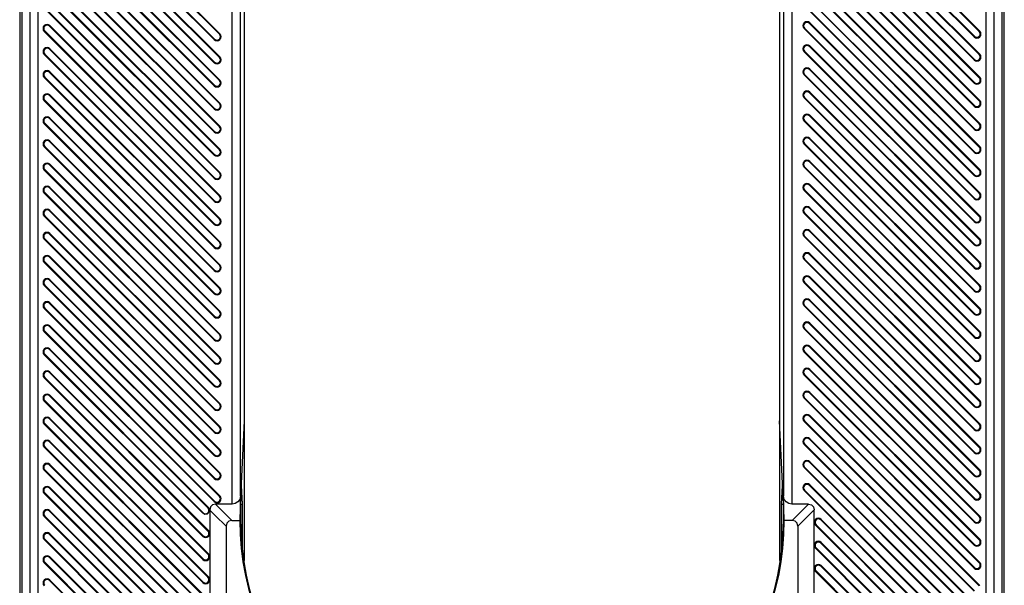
# Model space of a CAD drawing. Header units: millimetres. Extents: x 0 to 559, y 0 to 432.
# Tile 19 of 30: x 265 to 295, y 115 to 132. Entities that reach past the tile are written whole.
import ezdxf

# ---------------------------------------------------------------- set-up
doc = ezdxf.new("R2010")
doc.units = ezdxf.units.MM
doc.header["$LTSCALE"] = 30.734
doc.layers.get('0').update_dxf_attribs({"linetype": 'CONTINUOUS'})

msp = doc.modelspace()

# ---------------------------------------------------------------- linework, layer by layer
at = {"color": 7, "linetype": 'CONTINUOUS'}
for p, q in [((265.2026, 185.2031), (265.2026, 61.4528)), ((265.2661, 185.2032), (265.2661, 73.5136)), ((295.2661, 61.4528), (295.2661, 185.2032)), ((295.3296, 61.4528), (295.3296, 185.2031)), ((265.5118, 180.4536), (265.5118, 57.9536)), ((265.7614, 180.4536), (265.7614, 57.9536)), ((271.7071, 117.4536), (271.7071, 180.4536)), ((271.957, 117.697), (271.957, 180.4536)), ((288.5752, 180.4536), (288.5752, 117.697)), ((288.8251, 180.4536), (288.8251, 117.4536)), ((294.7707, 57.9536), (294.7707, 180.4536)), ((295.0204, 57.9536), (295.0204, 180.4536)), ((272.0796, 115.7339), (272.0796, 177.0794)), ((288.4526, 177.0794), (288.4526, 115.7339)), ((294.564, 131.9216), (289.364, 137.1216)), ((289.3795, 137.137), (294.5795, 131.937)), ((265.9527, 136.8757), (271.1527, 131.6757)), ((265.9681, 136.8912), (271.1681, 131.6912)), ((271.314, 131.837), (266.114, 137.037)), ((266.1295, 137.0525), (271.3295, 131.8525)), ((289.2027, 136.9603), (294.4027, 131.7603)), ((289.2181, 136.9757), (294.4181, 131.7757)), ((265.9681, 136.1841), (271.1681, 130.9841)), ((271.314, 131.1299), (266.114, 136.3299)), ((266.1295, 136.3454), (271.3295, 131.1454)), ((289.2027, 136.2532), (294.4027, 131.0532)), ((289.2181, 136.2686), (294.4181, 131.0686)), ((294.564, 131.2145), (289.364, 136.4145)), ((289.3795, 136.4299), (294.5795, 131.2299)), ((265.9527, 136.1686), (271.1527, 130.9686)), ((271.314, 130.4228), (266.114, 135.6228)), ((266.1295, 135.6383), (271.3295, 130.4383)), ((294.564, 130.5074), (289.364, 135.7074)), ((289.3795, 135.7228), (294.5795, 130.5228)), ((265.9527, 135.4615), (271.1527, 130.2615)), ((265.9681, 135.477), (271.1681, 130.277)), ((289.2027, 135.546), (294.4027, 130.346)), ((289.2181, 135.5615), (294.4181, 130.3615)), ((294.564, 129.8002), (289.364, 135.0002)), ((289.3795, 135.0157), (294.5795, 129.8157)), ((265.9527, 134.7544), (271.1527, 129.5544)), ((265.9681, 134.7699), (271.1681, 129.5699)), ((271.314, 129.7157), (266.114, 134.9157)), ((266.1295, 134.9312), (271.3295, 129.7312)), ((289.2027, 134.8389), (294.4027, 129.6389)), ((289.2181, 134.8544), (294.4181, 129.6544)), ((271.314, 129.0086), (266.114, 134.2086)), ((266.1295, 134.2241), (271.3295, 129.0241)), ((289.2027, 134.1318), (294.4027, 128.9318)), ((289.2181, 134.1473), (294.4181, 128.9473)), ((294.564, 129.0931), (289.364, 134.2931)), ((289.3795, 134.3086), (294.5795, 129.1086)), ((265.9527, 134.0473), (271.1527, 128.8473)), ((265.9681, 134.0628), (271.1681, 128.8628)), ((271.314, 128.3015), (266.114, 133.5015)), ((266.1295, 133.517), (271.3295, 128.317)), ((294.564, 128.386), (289.364, 133.586)), ((289.3795, 133.6015), (294.5795, 128.4015)), ((265.9527, 133.3402), (271.1527, 128.1402)), ((265.9681, 133.3557), (271.1681, 128.1557)), ((289.2027, 133.4247), (294.4027, 128.2247)), ((289.2181, 133.4402), (294.4181, 128.2402)), ((294.564, 127.6789), (289.364, 132.8789)), ((289.3795, 132.8944), (294.5795, 127.6944)), ((265.9527, 132.6331), (271.1527, 127.4331)), ((265.9681, 132.6486), (271.1681, 127.4486)), ((271.314, 127.5944), (266.114, 132.7944)), ((266.1295, 132.8099), (271.3295, 127.6099)), ((289.2027, 132.7176), (294.4027, 127.5176)), ((289.2181, 132.7331), (294.4181, 127.5331)), ((266.114, 132.0873), (266.1295, 132.1028)), ((271.314, 126.8873), (266.114, 132.0873)), ((266.1295, 132.1028), (271.3295, 126.9028)), ((289.2027, 132.0105), (289.2181, 132.026)), ((289.2027, 132.0105), (294.4027, 126.8105)), ((289.2181, 132.026), (294.4181, 126.826)), ((289.364, 132.1718), (289.3795, 132.1873)), ((294.564, 126.9718), (289.364, 132.1718)), ((289.3795, 132.1873), (294.5795, 126.9873)), ((265.9527, 131.926), (265.9681, 131.9415)), ((265.9527, 131.926), (271.1527, 126.726)), ((265.9681, 131.9415), (271.1681, 126.7415)), ((271.1681, 131.6912), (271.1527, 131.6757)), ((271.3295, 131.8525), (271.314, 131.837)), ((294.4181, 131.7757), (294.4027, 131.7603)), ((294.5795, 131.937), (294.564, 131.9216)), ((266.114, 131.3802), (266.1295, 131.3957)), ((271.314, 126.1802), (266.114, 131.3802)), ((266.1295, 131.3957), (271.3295, 126.1957)), ((289.364, 131.4647), (289.3795, 131.4802)), ((294.564, 126.2647), (289.364, 131.4647)), ((289.3795, 131.4802), (294.5795, 126.2802)), ((265.9527, 131.2189), (265.9681, 131.2343)), ((265.9527, 131.2189), (271.1527, 126.0189)), ((265.9681, 131.2343), (271.1681, 126.0343)), ((271.3295, 131.1454), (271.314, 131.1299)), ((289.2027, 131.3034), (289.2181, 131.3189)), ((289.2027, 131.3034), (294.4027, 126.1034)), ((289.2181, 131.3189), (294.4181, 126.1189)), ((294.4181, 131.0686), (294.4027, 131.0532)), ((294.5795, 131.2299), (294.564, 131.2145)), ((271.1681, 130.9841), (271.1527, 130.9686)), ((289.364, 130.7576), (289.3795, 130.7731)), ((294.564, 125.5576), (289.364, 130.7576)), ((289.3795, 130.7731), (294.5795, 125.5731)), ((265.9527, 130.5118), (265.9681, 130.5272)), ((265.9527, 130.5118), (271.1527, 125.3118)), ((265.9681, 130.5272), (271.1681, 125.3272)), ((266.114, 130.6731), (266.1295, 130.6885)), ((271.314, 125.4731), (266.114, 130.6731)), ((266.1295, 130.6885), (271.3295, 125.4885)), ((289.2027, 130.5963), (289.2181, 130.6118)), ((289.2027, 130.5963), (294.4027, 125.3963)), ((289.2181, 130.6118), (294.4181, 125.4118)), ((294.5795, 130.5228), (294.564, 130.5074)), ((271.1681, 130.277), (271.1527, 130.2615)), ((271.3295, 130.4383), (271.314, 130.4228)), ((294.4181, 130.3615), (294.4027, 130.346)), ((266.114, 129.966), (266.1295, 129.9814)), ((271.314, 124.766), (266.114, 129.966)), ((266.1295, 129.9814), (271.3295, 124.7814)), ((289.2027, 129.8892), (289.2181, 129.9047)), ((289.2027, 129.8892), (294.4027, 124.6892)), ((289.2181, 129.9047), (294.4181, 124.7047)), ((289.364, 130.0505), (289.3795, 130.066)), ((294.564, 124.8505), (289.364, 130.0505)), ((289.3795, 130.066), (294.5795, 124.866)), ((265.9527, 129.8047), (265.9681, 129.8201)), ((265.9527, 129.8047), (271.1527, 124.6047)), ((265.9681, 129.8201), (271.1681, 124.6201)), ((271.1681, 129.5699), (271.1527, 129.5544)), ((271.3295, 129.7312), (271.314, 129.7157)), ((294.4181, 129.6544), (294.4027, 129.6389)), ((294.5795, 129.8157), (294.564, 129.8002)), ((266.114, 129.2589), (266.1295, 129.2743)), ((271.314, 124.0589), (266.114, 129.2589)), ((266.1295, 129.2743), (271.3295, 124.0743)), ((289.364, 129.3434), (289.3795, 129.3589)), ((294.564, 124.1434), (289.364, 129.3434)), ((289.3795, 129.3589), (294.5795, 124.1589)), ((265.9527, 129.0976), (265.9681, 129.113)), ((265.9527, 129.0976), (271.1527, 123.8976)), ((265.9681, 129.113), (271.1681, 123.913)), ((271.3295, 129.0241), (271.314, 129.0086)), ((289.2027, 129.1821), (289.2181, 129.1975)), ((289.2027, 129.1821), (294.4027, 123.9821)), ((289.2181, 129.1975), (294.4181, 123.9975)), ((294.4181, 128.9473), (294.4027, 128.9318)), ((294.5795, 129.1086), (294.564, 129.0931)), ((271.1681, 128.8628), (271.1527, 128.8473)), ((289.364, 128.6363), (289.3795, 128.6518)), ((289.3795, 128.6518), (294.5795, 123.4518)), ((265.9527, 128.3905), (265.9681, 128.4059)), ((265.9527, 128.3905), (271.1527, 123.1905)), ((265.9681, 128.4059), (271.1681, 123.2059)), ((266.114, 128.5518), (266.1295, 128.5672)), ((271.314, 123.3518), (266.114, 128.5518)), ((266.1295, 128.5672), (271.3295, 123.3672)), ((289.2027, 128.475), (289.2181, 128.4904)), ((289.2027, 128.475), (294.4027, 123.275)), ((289.2181, 128.4904), (294.4181, 123.2904)), ((294.564, 123.4363), (289.364, 128.6363)), ((294.5795, 128.4015), (294.564, 128.386)), ((271.1681, 128.1557), (271.1527, 128.1402)), ((271.3295, 128.317), (271.314, 128.3015)), ((294.4181, 128.2402), (294.4027, 128.2247)), ((266.114, 127.8447), (266.1295, 127.8601)), ((271.314, 122.6447), (266.114, 127.8447)), ((266.1295, 127.8601), (271.3295, 122.6601)), ((289.2027, 127.7679), (289.2181, 127.7833)), ((289.2027, 127.7679), (294.4027, 122.5679)), ((289.2181, 127.7833), (294.4181, 122.5833)), ((289.364, 127.9292), (289.3795, 127.9446)), ((294.564, 122.7292), (289.364, 127.9292)), ((289.3795, 127.9446), (294.5795, 122.7446)), ((265.9527, 127.6833), (265.9681, 127.6988)), ((265.9527, 127.6833), (271.1527, 122.4833)), ((265.9681, 127.6988), (271.1681, 122.4988)), ((271.1681, 127.4486), (271.1527, 127.4331)), ((271.3295, 127.6099), (271.314, 127.5944)), ((294.4181, 127.5331), (294.4027, 127.5176)), ((294.5795, 127.6944), (294.564, 127.6789)), ((266.114, 127.1375), (266.1295, 127.153)), ((271.314, 121.9375), (266.114, 127.1375)), ((266.1295, 127.153), (271.3295, 121.953)), ((289.364, 127.2221), (289.3795, 127.2375)), ((294.564, 122.0221), (289.364, 127.2221)), ((289.3795, 127.2375), (294.5795, 122.0375)), ((265.9527, 126.9762), (265.9681, 126.9917)), ((265.9527, 126.9762), (271.1527, 121.7762)), ((265.9681, 126.9917), (271.1681, 121.7917)), ((271.3295, 126.9028), (271.314, 126.8873)), ((289.2027, 127.0608), (289.2181, 127.0762)), ((289.2027, 127.0608), (294.4027, 121.8608)), ((289.2181, 127.0762), (294.4181, 121.8762)), ((294.5795, 126.9873), (294.564, 126.9718)), ((271.1681, 126.7415), (271.1527, 126.726)), ((294.4181, 126.826), (294.4027, 126.8105)), ((265.9527, 126.2691), (265.9681, 126.2846)), ((265.9527, 126.2691), (271.1527, 121.0691)), ((265.9681, 126.2846), (271.1681, 121.0846)), ((266.114, 126.4304), (266.1295, 126.4459)), ((271.314, 121.2304), (266.114, 126.4304)), ((266.1295, 126.4459), (271.3295, 121.2459)), ((289.2027, 126.3537), (289.2181, 126.3691)), ((289.2027, 126.3537), (294.4027, 121.1537)), ((289.2181, 126.3691), (294.4181, 121.1691)), ((289.364, 126.515), (289.3795, 126.5304)), ((294.564, 121.315), (289.364, 126.515)), ((289.3795, 126.5304), (294.5795, 121.3304)), ((294.5795, 126.2802), (294.564, 126.2647)), ((271.1681, 126.0343), (271.1527, 126.0189)), ((271.3295, 126.1957), (271.314, 126.1802)), ((294.4181, 126.1189), (294.4027, 126.1034)), ((266.114, 125.7233), (266.1295, 125.7388)), ((271.314, 120.5233), (266.114, 125.7233)), ((266.1295, 125.7388), (271.3295, 120.5388)), ((289.2027, 125.6465), (289.2181, 125.662)), ((289.2027, 125.6465), (294.4027, 120.4465)), ((289.2181, 125.662), (294.4181, 120.462)), ((289.364, 125.8079), (289.3795, 125.8233)), ((294.564, 120.6079), (289.364, 125.8079)), ((289.3795, 125.8233), (294.5795, 120.6233)), ((265.9527, 125.562), (265.9681, 125.5775)), ((265.9527, 125.562), (271.1527, 120.362)), ((265.9681, 125.5775), (271.1681, 120.3775)), ((271.3295, 125.4885), (271.314, 125.4731)), ((294.4181, 125.4118), (294.4027, 125.3963)), ((294.5795, 125.5731), (294.564, 125.5576)), ((266.114, 125.0162), (266.1295, 125.0317)), ((266.1295, 125.0317), (271.3295, 119.8317)), ((271.1681, 125.3272), (271.1527, 125.3118)), ((289.364, 125.1008), (289.3795, 125.1162)), ((294.564, 119.9008), (289.364, 125.1008)), ((289.3795, 125.1162), (294.5795, 119.9162)), ((265.9527, 124.8549), (265.9681, 124.8704)), ((265.9527, 124.8549), (271.1527, 119.6549)), ((265.9681, 124.8704), (271.1681, 119.6704)), ((271.314, 119.8162), (266.114, 125.0162)), ((271.3295, 124.7814), (271.314, 124.766)), ((289.2027, 124.9394), (289.2181, 124.9549)), ((289.2027, 124.9394), (294.4027, 119.7394)), ((289.2181, 124.9549), (294.4181, 119.7549)), ((294.5795, 124.866), (294.564, 124.8505)), ((271.1681, 124.6201), (271.1527, 124.6047)), ((294.4181, 124.7047), (294.4027, 124.6892)), ((265.9527, 124.1478), (265.9681, 124.1633)), ((265.9527, 124.1478), (271.1527, 118.9478)), ((265.9681, 124.1633), (271.1681, 118.9633)), ((266.114, 124.3091), (266.1295, 124.3246)), ((271.314, 119.1091), (266.114, 124.3091)), ((266.1295, 124.3246), (271.3295, 119.1246)), ((289.2027, 124.2323), (289.2181, 124.2478)), ((289.2027, 124.2323), (294.4027, 119.0323)), ((289.2181, 124.2478), (294.4181, 119.0478)), ((289.364, 124.3936), (289.3795, 124.4091)), ((294.564, 119.1936), (289.364, 124.3936)), ((289.3795, 124.4091), (294.5795, 119.2091)), ((294.5795, 124.1589), (294.564, 124.1434)), ((271.1681, 123.913), (271.1527, 123.8976)), ((271.3295, 124.0743), (271.314, 124.0589)), ((294.4181, 123.9975), (294.4027, 123.9821)), ((266.114, 123.602), (266.1295, 123.6175)), ((271.314, 118.402), (266.114, 123.602)), ((266.1295, 123.6175), (271.3295, 118.4175)), ((289.2027, 123.5252), (289.2181, 123.5407)), ((289.2027, 123.5252), (294.4027, 118.3252)), ((289.2181, 123.5407), (294.4181, 118.3407)), ((289.364, 123.6865), (289.3795, 123.702)), ((294.564, 118.4865), (289.364, 123.6865)), ((289.3795, 123.702), (294.5795, 118.502)), ((265.9527, 123.4407), (265.9681, 123.4562)), ((265.9527, 123.4407), (271.1527, 118.2407)), ((265.9681, 123.4562), (271.1681, 118.2562)), ((271.3295, 123.3672), (271.314, 123.3518)), ((294.4181, 123.2904), (294.4027, 123.275)), ((294.5795, 123.4518), (294.564, 123.4363)), ((271.1681, 123.2059), (271.1527, 123.1905)), ((289.364, 122.9794), (289.3795, 122.9949)), ((294.564, 117.7794), (289.364, 122.9794)), ((289.3795, 122.9949), (294.5795, 117.7949)), ((265.9527, 122.7336), (265.9681, 122.7491)), ((265.9527, 122.7336), (271.1527, 117.5336)), ((265.9681, 122.7491), (271.1681, 117.5491)), ((266.114, 122.8949), (266.1295, 122.9104)), ((271.3213, 117.6876), (266.114, 122.8949)), ((266.1295, 122.9104), (271.3368, 117.7031)), ((271.3295, 122.6601), (271.314, 122.6447)), ((289.2027, 122.8181), (289.2181, 122.8336)), ((289.2027, 122.8181), (294.4027, 117.6181)), ((289.2181, 122.8336), (294.4181, 117.6336)), ((294.5795, 122.7446), (294.564, 122.7292)), ((271.1681, 122.4988), (271.1527, 122.4833)), ((294.4181, 122.5833), (294.4027, 122.5679)), ((265.9527, 122.0265), (265.9681, 122.042)), ((265.9527, 122.0265), (270.8027, 117.1765)), ((265.9681, 122.042), (270.8181, 117.192)), ((266.114, 122.1878), (266.1295, 122.2033)), ((270.9713, 117.3305), (266.114, 122.1878)), ((266.1295, 122.2033), (270.9868, 117.3459)), ((289.2027, 122.111), (289.2181, 122.1265)), ((289.2027, 122.111), (294.4027, 116.911)), ((289.2181, 122.1265), (294.4181, 116.9265)), ((289.364, 122.2723), (289.3795, 122.2878)), ((294.564, 117.0723), (289.364, 122.2723)), ((289.3795, 122.2878), (294.5795, 117.0878)), ((294.5795, 122.0375), (294.564, 122.0221)), ((271.1681, 121.7917), (271.1527, 121.7762)), ((271.3295, 121.953), (271.314, 121.9375)), ((294.4181, 121.8762), (294.4027, 121.8608)), ((266.114, 121.4807), (266.1295, 121.4962)), ((270.964, 116.6307), (266.114, 121.4807)), ((266.1295, 121.4962), (270.9795, 116.6462)), ((289.2027, 121.4039), (289.2181, 121.4194)), ((289.2181, 121.4194), (294.4181, 116.2194)), ((289.364, 121.5652), (289.3795, 121.5807)), ((294.564, 116.3652), (289.364, 121.5652)), ((289.3795, 121.5807), (294.5795, 116.3807)), ((265.9527, 121.3194), (265.9681, 121.3349)), ((265.9527, 121.3194), (270.8027, 116.4694)), ((265.9681, 121.3349), (270.8181, 116.4849)), ((271.3295, 121.2459), (271.314, 121.2304)), ((289.2027, 121.4039), (294.4027, 116.2039)), ((294.4181, 121.1691), (294.4027, 121.1537)), ((294.5795, 121.3304), (294.564, 121.315)), ((271.1681, 121.0846), (271.1527, 121.0691)), ((289.364, 120.8581), (289.3795, 120.8736)), ((294.564, 115.6581), (289.364, 120.8581)), ((289.3795, 120.8736), (294.5795, 115.6736)), ((265.9527, 120.6123), (265.9681, 120.6277)), ((265.9527, 120.6123), (270.8027, 115.7623)), ((265.9681, 120.6277), (270.8181, 115.7777)), ((266.114, 120.7736), (266.1295, 120.7891)), ((270.964, 115.9236), (266.114, 120.7736)), ((266.1295, 120.7891), (270.9795, 115.9391)), ((271.3295, 120.5388), (271.314, 120.5233)), ((289.2027, 120.6968), (289.2181, 120.7123)), ((289.2027, 120.6968), (294.4027, 115.4968)), ((289.2181, 120.7123), (294.4181, 115.5123)), ((294.5795, 120.6233), (294.564, 120.6079)), ((271.1681, 120.3775), (271.1527, 120.362)), ((294.4181, 120.462), (294.4027, 120.4465)), ((265.9527, 119.9052), (265.9681, 119.9206)), ((265.9681, 119.9206), (270.8181, 115.0706)), ((266.114, 120.0665), (266.1295, 120.0819)), ((270.964, 115.2165), (266.114, 120.0665)), ((266.1295, 120.0819), (270.9795, 115.2319)), ((271.9637, 117.4536), (272.0796, 120.0084)), ((288.5684, 117.4536), (288.4526, 120.0084)), ((289.2027, 119.9897), (289.2181, 120.0052)), ((289.2027, 119.9897), (294.4027, 114.7897)), ((289.2181, 120.0052), (294.4181, 114.8052)), ((289.364, 120.151), (289.3795, 120.1665)), ((294.564, 114.951), (289.364, 120.151)), ((289.3795, 120.1665), (294.5795, 114.9665)), ((294.5795, 119.9162), (294.564, 119.9008)), ((265.9527, 119.9052), (270.8027, 115.0552)), ((271.1681, 119.6704), (271.1527, 119.6549)), ((271.3295, 119.8317), (271.314, 119.8162)), ((294.4181, 119.7549), (294.4027, 119.7394)), ((266.114, 119.3594), (266.1295, 119.3748)), ((270.964, 114.5094), (266.114, 119.3594)), ((266.1295, 119.3748), (270.9795, 114.5248)), ((289.364, 119.4439), (289.3795, 119.4594)), ((294.564, 114.2439), (289.364, 119.4439)), ((289.3795, 119.4594), (294.5795, 114.2594)), ((265.9527, 119.1981), (265.9681, 119.2135)), ((265.9527, 119.1981), (270.8027, 114.3481)), ((265.9681, 119.2135), (270.8181, 114.3635)), ((271.3295, 119.1246), (271.314, 119.1091)), ((289.2027, 119.2826), (289.2181, 119.2981)), ((289.2027, 119.2826), (294.4027, 114.0826)), ((289.2181, 119.2981), (294.4181, 114.0981)), ((294.4181, 119.0478), (294.4027, 119.0323)), ((294.5795, 119.2091), (294.564, 119.1936)), ((271.1681, 118.9633), (271.1527, 118.9478)), ((289.364, 118.7368), (289.3795, 118.7523)), ((294.564, 113.5368), (289.364, 118.7368)), ((289.3795, 118.7523), (294.5795, 113.5523)), ((265.9527, 118.491), (265.9681, 118.5064)), ((265.9527, 118.491), (270.8027, 113.641)), ((265.9681, 118.5064), (270.8181, 113.6564)), ((266.114, 118.6523), (266.1295, 118.6677)), ((270.964, 113.8023), (266.114, 118.6523)), ((266.1295, 118.6677), (270.9795, 113.8177)), ((271.3295, 118.4175), (271.314, 118.402)), ((289.2027, 118.5755), (289.2181, 118.5909)), ((289.2027, 118.5755), (294.4027, 113.3755)), ((289.2181, 118.5909), (294.4181, 113.3909)), ((294.5795, 118.502), (294.564, 118.4865)), ((271.1681, 118.2562), (271.1527, 118.2407)), ((294.4181, 118.3407), (294.4027, 118.3252)), ((265.9527, 117.7839), (265.9681, 117.7993)), ((265.9681, 117.7993), (270.8181, 112.9493)), ((266.114, 117.9452), (266.1295, 117.9606)), ((270.964, 113.0952), (266.114, 117.9452)), ((266.1295, 117.9606), (270.9795, 113.1106)), ((272.0161, 117.4536), (271.9899, 118.0309)), ((288.5161, 117.4536), (288.5423, 118.0309)), ((289.2027, 117.8684), (289.2181, 117.8838)), ((289.2027, 117.8684), (294.4027, 112.6684)), ((289.2181, 117.8838), (294.4181, 112.6838)), ((289.364, 118.0297), (289.3795, 118.0452)), ((294.564, 112.8297), (289.364, 118.0297)), ((289.3795, 118.0452), (294.5795, 112.8452)), ((265.9527, 117.7839), (270.8027, 112.9339)), ((271.1681, 117.5491), (271.1527, 117.5336)), ((271.3368, 117.7031), (271.3213, 117.6876)), ((271.3659, 117.6275), (271.344, 117.6275)), ((271.957, 117.697), (271.9375, 116.9536)), ((288.597, 117.6012), (288.5752, 117.697)), ((288.5946, 116.9536), (288.5752, 117.697)), ((294.4181, 117.6336), (294.4027, 117.6181)), ((294.5795, 117.7949), (294.564, 117.7794)), ((266.114, 117.2381), (266.1295, 117.2535)), ((270.964, 112.3881), (266.114, 117.2381)), ((266.1295, 117.2535), (270.9795, 112.4035)), ((270.9868, 117.3459), (270.9713, 117.3305)), ((271.0161, 117.2649), (271.0161, 67.3286)), ((271.7071, 117.4536), (271.1928, 117.4536)), ((271.6928, 116.9536), (271.1928, 117.4536)), ((271.9637, 117.4536), (272.0161, 117.4536)), ((271.9637, 117.4536), (271.9637, 116.951)), ((272.0161, 116.0225), (272.0161, 117.4536)), ((288.5161, 117.4536), (288.5684, 117.4536)), ((288.5161, 116.0225), (288.5161, 117.4536)), ((288.5684, 116.951), (288.5684, 117.4536)), ((289.3393, 117.4536), (288.8251, 117.4536)), ((288.8393, 116.9536), (289.3393, 117.4536)), ((289.0161, 116.7768), (289.5161, 117.2768)), ((289.5161, 67.3286), (289.5161, 117.2768)), ((265.9527, 117.0767), (265.9681, 117.0922)), ((265.9527, 117.0767), (270.8027, 112.2267)), ((265.9681, 117.0922), (270.8181, 112.2422)), ((270.8181, 117.192), (270.8027, 117.1765)), ((271.6928, 116.9536), (271.9375, 116.9536)), ((289.714, 116.9726), (289.7295, 116.988)), ((294.564, 112.1226), (289.714, 116.9726)), ((289.7295, 116.988), (294.5795, 112.138)), ((294.4181, 116.9265), (294.4027, 116.911)), ((294.5795, 117.0878), (294.564, 117.0723)), ((270.9795, 116.6462), (270.964, 116.6307)), ((271.5161, 116.7768), (271.5161, 67.3286)), ((289.0161, 116.7768), (289.0161, 67.3286)), ((289.5527, 116.8113), (289.5681, 116.8267)), ((289.5527, 116.8113), (294.4027, 111.9613)), ((289.5681, 116.8267), (294.4181, 111.9767)), ((265.9527, 116.3696), (265.9681, 116.3851)), ((265.9527, 116.3696), (270.8027, 111.5196)), ((265.9681, 116.3851), (270.8181, 111.5351)), ((266.114, 116.5309), (266.1295, 116.5464)), ((270.964, 111.6809), (266.114, 116.5309)), ((266.1295, 116.5464), (270.9795, 111.6964)), ((270.8181, 116.4849), (270.8027, 116.4694)), ((294.5795, 116.3807), (294.564, 116.3652)), ((289.5527, 116.1042), (289.5681, 116.1196)), ((289.5527, 116.1042), (294.4027, 111.2542)), ((289.5681, 116.1196), (294.4181, 111.2696)), ((289.714, 116.2655), (289.7295, 116.2809)), ((294.564, 111.4155), (289.714, 116.2655)), ((289.7295, 116.2809), (294.5795, 111.4309)), ((294.4181, 116.2194), (294.4027, 116.2039)), ((266.114, 115.8238), (266.1295, 115.8393)), ((270.964, 110.9738), (266.114, 115.8238)), ((266.1295, 115.8393), (270.9795, 110.9893)), ((270.8181, 115.7777), (270.8027, 115.7623)), ((270.9795, 115.9391), (270.964, 115.9236)), ((265.9527, 115.6625), (265.9681, 115.678)), ((265.9527, 115.6625), (270.8027, 110.8125)), ((265.9681, 115.678), (270.8181, 110.828)), ((289.5527, 115.3971), (289.5681, 115.4125)), ((289.5527, 115.3971), (294.4027, 110.5471)), ((289.5681, 115.4125), (294.4181, 110.5625)), ((289.714, 115.5584), (289.7295, 115.5738)), ((294.564, 110.7084), (289.714, 115.5584)), ((289.7295, 115.5738), (294.5795, 110.7238)), ((294.4181, 115.5123), (294.4027, 115.4968)), ((294.5795, 115.6736), (294.564, 115.6581)), ((266.114, 115.1167), (266.1295, 115.1322)), ((270.964, 110.2667), (266.114, 115.1167)), ((266.1295, 115.1322), (270.9795, 110.2822)), ((270.9795, 115.2319), (270.964, 115.2165)), ((270.8181, 115.0706), (270.8027, 115.0552))]:
    msp.add_line(p, q, dxfattribs=at)
for points in [[(271.8806, 117.5236), (271.8001, 117.4716), (271.7071, 117.4536)], [(271.957, 117.697), (271.9352, 117.6012), (271.8806, 117.5236)], [(288.8251, 117.4536), (288.732, 117.4716), (288.6515, 117.5236), (288.597, 117.6012)], [(271.0161, 117.2649), (270.9946, 117.1948), (270.9389, 117.1494), (270.8674, 117.1421), (270.8027, 117.1765)], [(270.9868, 117.3459), (271.0027, 117.3252), (271.0127, 117.3011), (271.0156, 117.2752)], [(271.0156, 117.2752), (271.0085, 117.2734), (271.0013, 117.2718), (270.994, 117.2704)], [(271.1928, 117.4536), (271.0996, 117.4327), (271.0363, 117.3688), (271.0156, 117.2752)], [(271.5161, 116.7768), (271.183, 117.1099), (271.0161, 117.275)], [(289.3393, 117.4536), (289.4333, 117.4323), (289.4951, 117.3703), (289.5161, 117.2768)], [(271.6928, 116.9536), (271.5994, 116.9326), (271.5373, 116.8708), (271.5161, 116.7768)], [(271.9637, 116.951), (271.955, 116.9536), (271.9462, 116.9536)], [(288.8393, 116.9536), (288.5772, 116.9536), (288.5684, 116.951)], [(289.0161, 116.7768), (288.9951, 116.8703), (288.9333, 116.9323), (288.8393, 116.9536)]]:
    msp.add_lwpolyline(points, dxfattribs=at)
for centre, radius, start, end in [((266.0411, 132.0144), 0.125, 45, 225), ((266.0411, 132.0144), 0.1031, 45, 225), ((289.2911, 132.0989), 0.125, 45, 225), ((289.2911, 132.0989), 0.1031, 45, 225), ((271.2411, 131.7641), 0.125, 225, 45), ((271.2411, 131.7641), 0.1031, 225, 45), ((294.4911, 131.8486), 0.125, 225, 45), ((294.4911, 131.8486), 0.1031, 225, 45), ((266.0411, 131.3073), 0.125, 45, 225), ((266.0411, 131.3073), 0.1031, 45, 225), ((289.2911, 131.3918), 0.125, 45, 225), ((289.2911, 131.3918), 0.1031, 45, 225), ((271.2411, 131.057), 0.125, 225, 45), ((271.2411, 131.057), 0.1031, 225, 45), ((294.4911, 131.1415), 0.125, 225, 45), ((294.4911, 131.1415), 0.1031, 225, 45), ((289.2911, 130.6847), 0.125, 45, 225), ((289.2911, 130.6847), 0.1031, 45, 225), ((266.0411, 130.6002), 0.125, 45, 225), ((266.0411, 130.6002), 0.1031, 45, 225), ((294.4911, 130.4344), 0.125, 225, 45), ((294.4911, 130.4344), 0.1031, 225, 45), ((271.2411, 130.3499), 0.125, 225, 45), ((271.2411, 130.3499), 0.1031, 225, 45), ((266.0411, 129.8931), 0.125, 45, 225), ((266.0411, 129.8931), 0.1031, 45, 225), ((289.2911, 129.9776), 0.125, 45, 225), ((289.2911, 129.9776), 0.1031, 45, 225), ((271.2411, 129.6428), 0.125, 225, 45), ((271.2411, 129.6428), 0.1031, 225, 45), ((294.4911, 129.7273), 0.125, 225, 45), ((294.4911, 129.7273), 0.1031, 225, 45), ((266.0411, 129.1859), 0.125, 45, 225), ((266.0411, 129.1859), 0.1031, 45, 225), ((289.2911, 129.2705), 0.125, 45, 225), ((289.2911, 129.2705), 0.1031, 45, 225), ((271.2411, 128.9357), 0.125, 225, 45), ((271.2411, 128.9357), 0.1031, 225, 45), ((294.4911, 129.0202), 0.125, 225, 45), ((294.4911, 129.0202), 0.1031, 225, 45), ((289.2911, 128.5634), 0.125, 45, 225), ((289.2911, 128.5634), 0.1031, 45, 225), ((266.0411, 128.4788), 0.125, 45, 225), ((266.0411, 128.4788), 0.1031, 45, 225), ((294.4911, 128.3131), 0.125, 225, 45), ((294.4911, 128.3131), 0.1031, 225, 45), ((271.2411, 128.2286), 0.125, 225, 45), ((271.2411, 128.2286), 0.1031, 225, 45), ((266.0411, 127.7717), 0.125, 45, 225), ((266.0411, 127.7717), 0.1031, 45, 225), ((289.2911, 127.8563), 0.125, 45, 225), ((289.2911, 127.8563), 0.1031, 45, 225), ((271.2411, 127.5215), 0.125, 225, 45), ((271.2411, 127.5215), 0.1031, 225, 45), ((294.4911, 127.606), 0.125, 225, 45), ((294.4911, 127.606), 0.1031, 225, 45), ((266.0411, 127.0646), 0.125, 45, 225), ((266.0411, 127.0646), 0.1031, 45, 225), ((289.2911, 127.1492), 0.125, 45, 225), ((289.2911, 127.1492), 0.1031, 45, 225), ((271.2411, 126.8144), 0.125, 225, 45), ((271.2411, 126.8144), 0.1031, 225, 45), ((294.4911, 126.8989), 0.125, 225, 45), ((294.4911, 126.8989), 0.1031, 225, 45), ((289.2911, 126.442), 0.125, 45, 225), ((289.2911, 126.442), 0.1031, 45, 225), ((266.0411, 126.3575), 0.125, 45, 225), ((266.0411, 126.3575), 0.1031, 45, 225), ((294.4911, 126.1918), 0.125, 225, 45), ((294.4911, 126.1918), 0.1031, 225, 45), ((271.2411, 126.1073), 0.125, 225, 45), ((271.2411, 126.1073), 0.1031, 225, 45), ((266.0411, 125.6504), 0.125, 45, 225), ((266.0411, 125.6504), 0.1031, 45, 225), ((289.2911, 125.7349), 0.125, 45, 225), ((289.2911, 125.7349), 0.1031, 45, 225), ((271.2411, 125.4002), 0.125, 225, 45), ((271.2411, 125.4002), 0.1031, 225, 45), ((294.4911, 125.4847), 0.125, 225, 45), ((294.4911, 125.4847), 0.1031, 225, 45), ((266.0411, 124.9433), 0.125, 45, 225), ((266.0411, 124.9433), 0.1031, 45, 225), ((289.2911, 125.0278), 0.125, 45, 225), ((289.2911, 125.0278), 0.1031, 45, 225), ((271.2411, 124.6931), 0.125, 225, 45), ((271.2411, 124.6931), 0.1031, 225, 45), ((294.4911, 124.7776), 0.125, 225, 45), ((294.4911, 124.7776), 0.1031, 225, 45), ((289.2911, 124.3207), 0.125, 45, 225), ((266.0411, 124.2362), 0.125, 45, 225), ((266.0411, 124.2362), 0.1031, 45, 225), ((289.2911, 124.3207), 0.1031, 45, 225), ((294.4911, 124.0705), 0.125, 225, 45), ((294.4911, 124.0705), 0.1031, 225, 45), ((271.2411, 123.9859), 0.125, 225, 45), ((271.2411, 123.9859), 0.1031, 225, 45), ((266.0411, 123.5291), 0.125, 45, 225), ((266.0411, 123.5291), 0.1031, 45, 225), ((289.2911, 123.6136), 0.125, 45, 225), ((289.2911, 123.6136), 0.1031, 45, 225), ((271.2411, 123.2788), 0.125, 225, 45), ((271.2411, 123.2788), 0.1031, 225, 45), ((294.4911, 123.3634), 0.125, 225, 45), ((294.4911, 123.3634), 0.1031, 225, 45), ((266.0411, 122.822), 0.125, 45, 225), ((266.0411, 122.822), 0.1031, 45, 225), ((289.2911, 122.9065), 0.125, 45, 225), ((289.2911, 122.9065), 0.1031, 45, 225), ((271.2411, 122.5717), 0.125, 225, 45), ((271.2411, 122.5717), 0.1031, 225, 45), ((294.4911, 122.6563), 0.125, 225, 45), ((294.4911, 122.6563), 0.1031, 225, 45), ((289.2911, 122.1994), 0.125, 45, 225), ((266.0411, 122.1149), 0.125, 45, 225), ((266.0411, 122.1149), 0.1031, 45, 225), ((289.2911, 122.1994), 0.1031, 45, 225), ((294.4911, 121.9492), 0.125, 225, 45), ((294.4911, 121.9492), 0.1031, 225, 45), ((271.2411, 121.8646), 0.125, 225, 45), ((271.2411, 121.8646), 0.1031, 225, 45), ((266.0411, 121.4078), 0.125, 45, 225), ((266.0411, 121.4078), 0.1031, 45, 225), ((289.2911, 121.4923), 0.125, 45, 225), ((289.2911, 121.4923), 0.1031, 45, 225), ((271.2411, 121.1575), 0.125, 225, 45), ((271.2411, 121.1575), 0.1031, 225, 45), ((294.4911, 121.242), 0.125, 225, 45), ((294.4911, 121.242), 0.1031, 225, 45), ((266.0411, 120.7007), 0.125, 45, 225), ((289.2911, 120.7852), 0.125, 45, 225), ((289.2911, 120.7852), 0.1031, 45, 225), ((266.0411, 120.7007), 0.1031, 45, 225), ((271.2411, 120.4504), 0.125, 225, 45), ((271.2411, 120.4504), 0.1031, 225, 45), ((294.4911, 120.5349), 0.125, 225, 45), ((294.4911, 120.5349), 0.1031, 225, 45), ((266.0411, 119.9936), 0.125, 45, 225), ((266.0411, 119.9936), 0.1031, 45, 225), ((289.2911, 120.0781), 0.125, 45, 225), ((289.2911, 120.0781), 0.1031, 45, 225), ((294.4911, 119.8278), 0.125, 225, 45), ((271.2411, 119.7433), 0.125, 225, 45), ((271.2411, 119.7433), 0.1031, 225, 45), ((294.4911, 119.8278), 0.1031, 225, 45), ((266.0411, 119.2865), 0.125, 45, 225), ((266.0411, 119.2865), 0.1031, 45, 225), ((289.2911, 119.371), 0.125, 45, 225), ((289.2911, 119.371), 0.1031, 45, 225), ((271.2411, 119.0362), 0.125, 225, 45), ((271.2411, 119.0362), 0.1031, 225, 45), ((294.4911, 119.1207), 0.125, 225, 45), ((294.4911, 119.1207), 0.1031, 225, 45), ((266.0411, 118.5793), 0.125, 45, 225), ((289.2911, 118.6639), 0.125, 45, 225), ((289.2911, 118.6639), 0.1031, 45, 225), ((266.0411, 118.5793), 0.1031, 45, 225), ((271.2411, 118.3291), 0.125, 225, 45), ((271.2411, 118.3291), 0.1031, 225, 45), ((294.4911, 118.4136), 0.125, 225, 45), ((294.4911, 118.4136), 0.1031, 225, 45), ((266.0411, 117.8722), 0.125, 45, 225), ((266.0411, 117.8722), 0.1031, 45, 225), ((289.2911, 117.9568), 0.125, 45, 225), ((289.2911, 117.9568), 0.1031, 45, 225), ((271.2411, 117.622), 0.125, 225, 2.5064), ((271.2411, 117.622), 0.1031, 225, 3.07759), ((271.2661, 117.6323), 0.0781, 356.464, 45), ((271.2661, 117.6323), 0.1, 357.19771, 45), ((294.4911, 117.7065), 0.125, 225, 45), ((294.4911, 117.7065), 0.1031, 225, 45), ((266.0411, 117.1651), 0.125, 45, 225), ((266.0411, 117.1651), 0.1031, 45, 225), ((270.8911, 117.2649), 0.1031, 225, 3.07759), ((270.9161, 117.2752), 0.0781, 356.464, 45), ((280.2661, 116.9536), 8.3286, 180, 360), ((280.2661, 116.9536), 8.3024, 180.01776, 359.98224), ((289.6411, 116.8997), 0.125, 45, 225), ((289.6411, 116.8997), 0.1031, 45, 225), ((294.4911, 116.9994), 0.125, 225, 45), ((294.4911, 116.9994), 0.1031, 225, 45), ((270.8911, 116.5578), 0.125, 225, 45), ((270.8911, 116.5578), 0.1031, 225, 45), ((266.0411, 116.458), 0.125, 45, 225), ((266.0411, 116.458), 0.1031, 45, 225), ((289.6411, 116.1925), 0.125, 45, 225), ((289.6411, 116.1925), 0.1031, 45, 225), ((294.4911, 116.2923), 0.125, 225, 45), ((294.4911, 116.2923), 0.1031, 225, 45), ((266.0411, 115.7509), 0.125, 45, 225), ((266.0411, 115.7509), 0.1031, 45, 225), ((270.8911, 115.8507), 0.125, 225, 45), ((270.8911, 115.8507), 0.1031, 225, 45), ((289.6411, 115.4854), 0.125, 45, 225), ((289.6411, 115.4854), 0.1031, 45, 225), ((294.4911, 115.5852), 0.125, 225, 45), ((294.4911, 115.5852), 0.1031, 225, 45), ((266.0411, 115.0438), 0.125, 45, 225), ((266.0411, 115.0438), 0.1031, 45, 225), ((270.8911, 115.1436), 0.125, 225, 45), ((270.8911, 115.1436), 0.1031, 225, 45)]:
    msp.add_arc(centre, radius, start, end, dxfattribs=at)

doc.saveas('drawing.dxf')
